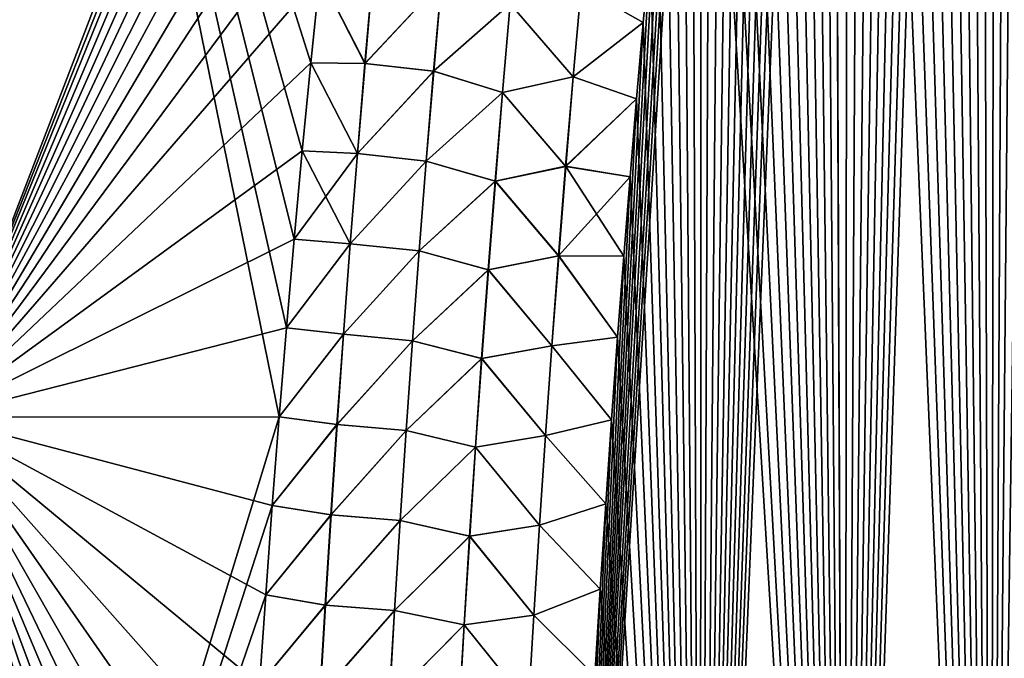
# Model space of a CAD drawing. Header units: metres. Extents: x -109 to 109, y -108 to 40.
# Tile 148 of 230: x 64.73 to 70.08, y -94.96 to -91.49. Entities that reach past the tile are written whole.
import ezdxf

# ---------------------------------------------------------------- set-up
doc = ezdxf.new("R2010")
doc.units = ezdxf.units.M
doc.layers.add('solid_K_24_42_17_000C74_XXXX', color=7, linetype='CONTINUOUS')

msp = doc.modelspace()

# ---------------------------------------------------------------- linework, layer by layer
at = {"layer": 'solid_K_24_42_17_000C74_XXXX'}
for points in [[(70.005363, -101.678772, -21.406197), (70.577492, -77.216202, -20.341541), (70.698303, -76.799568, -20.285353)], [(70.80481, -101.954964, -21.127884), (70.005363, -101.678772, -21.406197), (70.698303, -76.799568, -20.285353)], [(70.005363, -101.678772, -21.406197), (70.456383, -77.647797, -20.399323), (70.577492, -77.216202, -20.341541)], [(70.005363, -101.678772, -21.406197), (70.335197, -78.096024, -20.458687), (70.456383, -77.647797, -20.399323)], [(70.005363, -101.678772, -21.406197), (70.214111, -78.562065, -20.519623), (70.335197, -78.096024, -20.458687)], [(70.005363, -101.678772, -21.406197), (70.123222, -78.922371, -20.566378), (70.214111, -78.562065, -20.519623)], [(70.005363, -101.678772, -21.406197), (70.032372, -79.292488, -20.614021), (70.123222, -78.922371, -20.566378)], [(70.804901, -101.954994, 21.127853), (70.123108, -78.922821, 20.566435), (70.032265, -79.292931, 20.614079)], [(70.005424, -101.678795, 21.406174), (70.032265, -79.292931, 20.614079), (69.941589, -79.673683, 20.662588)], [(70.005363, -101.678772, -21.406197), (69.941696, -79.673241, -20.662533), (70.032372, -79.292488, -20.614021)], [(70.005424, -101.678795, 21.406174), (70.804901, -101.954994, 21.127853), (70.032265, -79.292931, 20.614079)], [(69.212646, -101.361389, -21.72393), (69.851326, -80.065453, -20.711887), (69.941696, -79.673241, -20.662533)], [(70.005363, -101.678772, -21.406197), (69.212646, -101.361389, -21.72393), (69.941696, -79.673241, -20.662533)], [(70.005424, -101.678795, 21.406174), (69.941589, -79.673683, 20.662588), (69.851227, -80.065895, 20.711943)], [(69.212646, -101.361389, -21.72393), (69.761139, -80.468414, -20.76211), (69.851326, -80.065453, -20.711887)], [(70.005424, -101.678795, 21.406174), (69.851227, -80.065895, 20.711943), (69.761047, -80.468857, 20.762165)], [(69.212646, -101.361389, -21.72393), (69.671104, -80.881897, -20.813206), (69.761139, -80.468414, -20.76211)], [(70.005424, -101.678795, 21.406174), (69.761047, -80.468857, 20.762165), (69.671013, -80.882332, 20.813259)], [(69.212646, -101.361389, -21.72393), (69.581413, -81.306892, -20.865131), (69.671104, -80.881897, -20.813206)], [(70.005424, -101.678795, 21.406174), (69.671013, -80.882332, 20.813259), (69.581322, -81.307327, 20.865185)], [(69.212646, -101.361389, -21.72393), (69.492241, -81.744385, -20.917839), (69.581413, -81.306892, -20.865131)], [(70.005424, -101.678795, 21.406174), (69.581322, -81.307327, 20.865185), (69.492157, -81.74482, 20.917891)], [(69.212646, -101.361389, -21.72393), (69.403702, -82.194977, -20.971298), (69.492241, -81.744385, -20.917839)], [(70.005424, -101.678795, 21.406174), (69.492157, -81.74482, 20.917891), (69.403618, -82.195404, 20.971348)], [(69.212646, -101.361389, -21.72393), (69.315506, -82.657265, -21.025579), (69.403702, -82.194977, -20.971298)], [(70.005424, -101.678795, 21.406174), (69.403618, -82.195404, 20.971348), (69.31543, -82.657684, 21.025627)], [(69.212646, -101.361389, -21.72393), (69.227829, -83.131996, -21.080627), (69.315506, -82.657265, -21.025579)], [(70.005424, -101.678795, 21.406174), (69.31543, -82.657684, 21.025627), (69.227753, -83.132408, 21.080675)], [(69.212677, -101.361404, 21.723915), (69.227753, -83.132408, 21.080675), (69.140854, -83.62075, 21.136406)], [(69.212646, -101.361389, -21.72393), (69.140923, -83.620346, -21.13636), (69.227829, -83.131996, -21.080627)], [(69.212677, -101.361404, 21.723915), (70.005424, -101.678795, 21.406174), (69.227753, -83.132408, 21.080675)], [(68.428192, -101.001274, -22.081762), (69.072136, -84.021614, -21.181381), (69.140923, -83.620346, -21.13636)], [(69.212646, -101.361389, -21.72393), (68.428192, -101.001274, -22.081762), (69.140923, -83.620346, -21.13636)], [(69.212677, -101.361404, 21.723915), (69.140854, -83.62075, 21.136406), (69.072067, -84.022011, 21.181425)], [(68.428192, -101.001274, -22.081762), (69.004021, -84.432434, -21.226774), (69.072136, -84.021614, -21.181381)], [(69.212677, -101.361404, 21.723915), (69.072067, -84.022011, 21.181425), (69.00396, -84.432831, 21.226816)], [(68.428192, -101.001274, -22.081762), (68.936302, -84.851608, -21.272621), (69.004021, -84.432434, -21.226774)], [(69.212677, -101.361404, 21.723915), (69.00396, -84.432831, 21.226816), (68.936241, -84.851997, 21.272663)], [(68.428192, -101.001274, -22.081762), (68.869118, -85.279716, -21.318869), (68.936302, -84.851608, -21.272621)], [(69.212677, -101.361404, 21.723915), (68.936241, -84.851997, 21.272663), (68.869057, -85.280098, 21.318909)], [(68.428192, -101.001274, -22.081762), (68.80265, -85.717506, -21.365452), (68.869118, -85.279716, -21.318869)], [(69.212677, -101.361404, 21.723915), (68.869057, -85.280098, 21.318909), (68.802597, -85.71788, 21.365492)], [(68.428192, -101.001274, -22.081762), (68.737099, -86.165749, -21.412298), (68.80265, -85.717506, -21.365452)], [(69.212677, -101.361404, 21.723915), (68.802597, -85.71788, 21.365492), (68.737045, -86.166115, 21.412336)], [(68.428192, -101.001274, -22.081762), (68.67263, -86.625198, -21.459335), (68.737099, -86.165749, -21.412298)], [(69.212677, -101.361404, 21.723915), (68.737045, -86.166115, 21.412336), (68.672577, -86.625557, 21.459373)], [(68.428192, -101.001274, -22.081762), (68.609077, -87.095337, -21.506617), (68.67263, -86.625198, -21.459335)], [(69.212677, -101.361404, 21.723915), (68.672577, -86.625557, 21.459373), (68.609024, -87.095688, 21.506651)], [(64.283157, -93.64727, 21.160137), (64.734825, -86.734787, 20.377907), (62.654343, -86.704208, 19.01965)], [(64.28315, -93.64727, -21.160133), (64.734818, -86.734787, -20.377903), (66.951393, -86.703819, -21.500477)], [(66.906693, -86.993797, -21.530798), (64.28315, -93.64727, -21.160133), (66.951393, -86.703819, -21.500477)], [(64.283157, -93.64727, 21.160137), (66.142464, -93.646919, 22.129673), (64.734825, -86.734787, 20.377907)], [(66.314873, -91.724625, 21.976227), (66.363243, -91.249847, 21.935831), (64.734825, -86.734787, 20.377907)], [(66.268478, -92.202606, 22.015882), (66.314873, -91.724625, 21.976227), (64.734825, -86.734787, 20.377907)], [(66.224243, -92.682419, 22.054678), (66.268478, -92.202606, 22.015882), (64.734825, -86.734787, 20.377907)], [(66.182304, -93.163002, 22.092543), (66.224243, -92.682419, 22.054678), (64.734825, -86.734787, 20.377907)], [(66.142464, -93.646919, 22.129673), (66.182304, -93.163002, 22.092543), (64.734825, -86.734787, 20.377907)], [(66.906693, -86.993797, -21.530798), (66.862358, -87.287766, -21.561163), (64.28315, -93.64727, -21.160133)], [(68.428192, -101.001274, -22.081762), (68.546181, -87.575218, -21.554222), (68.609077, -87.095337, -21.506617)], [(69.212677, -101.361404, 21.723915), (68.609024, -87.095688, 21.506651), (68.546135, -87.575554, 21.554256)], [(66.862358, -87.287766, -21.561163), (66.801865, -87.700203, -21.603142), (64.28315, -93.64727, -21.160133)], [(68.428192, -101.001274, -22.081762), (68.484207, -88.065681, -21.602043), (68.546181, -87.575218, -21.554222)], [(69.212677, -101.361404, 21.723915), (68.546135, -87.575554, 21.554256), (68.484169, -88.06601, 21.602074)], [(66.801865, -87.700203, -21.603142), (66.742393, -88.119606, -21.6451), (64.28315, -93.64727, -21.160133)], [(68.428192, -101.001274, -22.081762), (68.433464, -88.483116, -21.641972), (68.484207, -88.065681, -21.602043)], [(69.212677, -101.361404, 21.723915), (68.484169, -88.06601, 21.602074), (68.433426, -88.483429, 21.642)], [(66.742393, -88.119606, -21.6451), (66.68412, -88.545616, -21.686987), (64.28315, -93.64727, -21.160133)], [(68.4282, -101.001282, 22.081758), (68.433426, -88.483429, 21.642), (68.383675, -88.909302, 21.681925)], [(68.428192, -101.001274, -22.081762), (68.383713, -88.908989, -21.681896), (68.433464, -88.483116, -21.641972)], [(68.4282, -101.001282, 22.081758), (69.212677, -101.361404, 21.723915), (68.433426, -88.483429, 21.642)], [(66.68412, -88.545616, -21.686987), (66.627235, -88.977837, -21.72876), (64.28315, -93.64727, -21.160133)], [(67.653954, -100.596848, -22.480244), (68.335106, -89.343819, -21.721745), (68.383713, -88.908989, -21.681896)], [(68.428192, -101.001274, -22.081762), (67.653954, -100.596848, -22.480244), (68.383713, -88.908989, -21.681896)], [(68.4282, -101.001282, 22.081758), (68.383675, -88.909302, 21.681925), (68.335068, -89.344116, 21.721771)], [(66.627235, -88.977837, -21.72876), (66.571907, -89.415886, -21.770374), (64.28315, -93.64727, -21.160133)], [(67.653954, -100.596848, -22.480244), (68.287628, -89.787552, -21.761509), (68.335106, -89.343819, -21.721745)], [(68.4282, -101.001282, 22.081758), (68.335068, -89.344116, 21.721771), (68.287598, -89.787849, 21.761534)], [(66.571907, -89.415886, -21.770374), (66.517944, -89.861359, -21.811916), (64.28315, -93.64727, -21.160133)], [(67.653954, -100.596848, -22.480244), (68.240829, -90.238731, -21.801357), (68.287628, -89.787552, -21.761509)], [(68.4282, -101.001282, 22.081758), (68.287598, -89.787849, 21.761534), (68.240799, -90.239014, 21.801382)], [(66.517944, -89.861359, -21.811916), (66.465157, -90.315361, -21.853373), (64.28315, -93.64727, -21.160133)], [(67.653954, -100.596848, -22.480244), (68.19487, -90.697899, -21.841223), (68.240829, -90.238731, -21.801357)], [(68.4282, -101.001282, 22.081758), (68.240799, -90.239014, 21.801382), (68.194847, -90.698174, 21.841248)], [(66.465157, -90.315361, -21.853373), (66.413406, -90.779633, -21.894827), (64.28315, -93.64727, -21.160133)], [(67.653954, -100.596848, -22.480244), (68.156311, -91.098404, -21.875334), (68.19487, -90.697899, -21.841223)], [(68.4282, -101.001282, 22.081758), (68.194847, -90.698174, 21.841248), (68.156288, -91.098671, 21.875357)], [(66.413406, -90.779633, -21.894827), (66.363243, -91.24984, -21.935829), (64.28315, -93.64727, -21.160133)], [(67.653954, -100.596848, -22.480244), (68.118668, -91.505806, -21.909325), (68.156311, -91.098404, -21.875334)], [(67.781075, -91.314789, 22.038857), (68.118645, -91.506065, 21.909346), (68.156288, -91.098671, 21.875357)], [(67.781876, -91.314888, -22.038618), (68.156311, -91.098404, -21.875334), (68.118668, -91.505806, -21.909325)], [(68.4282, -101.001282, 22.081758), (68.156288, -91.098671, 21.875357), (68.118645, -91.506065, 21.909346)], [(66.363243, -91.24984, -21.935829), (66.314873, -91.724617, -21.976227), (64.28315, -93.64727, -21.160133)], [(66.60862, -91.7285, -22.085604), (66.314873, -91.724617, -21.976227), (66.363243, -91.24984, -21.935829)], [(66.607979, -91.728455, 22.085417), (66.363243, -91.249847, 21.935831), (66.314873, -91.724625, 21.976227)], [(66.607979, -91.728455, 22.085417), (66.651024, -91.239372, 22.041475), (66.363243, -91.249847, 21.935831)], [(66.60862, -91.7285, -22.085604), (66.363243, -91.24984, -21.935829), (66.651634, -91.239418, -22.041655)], [(67.023506, -91.284554, 22.115288), (66.651024, -91.239372, 22.041475), (66.607979, -91.728455, 22.085417)], [(66.60862, -91.7285, -22.085604), (66.651634, -91.239418, -22.041655), (67.024269, -91.284622, -22.115362)], [(66.980934, -91.771393, 22.158003), (67.023506, -91.284554, 22.115288), (66.607979, -91.728455, 22.085417)], [(66.60862, -91.7285, -22.085604), (67.024269, -91.284622, -22.115362), (66.98172, -91.771461, -22.158075)], [(67.396339, -91.404877, 22.122583), (67.023506, -91.284554, 22.115288), (66.980934, -91.771393, 22.158003)], [(66.98172, -91.771461, -22.158075), (67.024269, -91.284622, -22.115362), (67.397156, -91.404961, -22.122503)], [(67.738205, -91.800728, 22.079576), (67.781075, -91.314789, 22.038857), (67.396339, -91.404877, 22.122583)], [(67.397156, -91.404961, -22.122503), (67.781876, -91.314888, -22.038618), (67.739029, -91.800835, -22.07933)], [(67.738205, -91.800728, 22.079576), (68.118645, -91.506065, 21.909346), (67.781075, -91.314789, 22.038857)], [(67.739029, -91.800835, -22.07933), (67.781876, -91.314888, -22.038618), (68.118668, -91.505806, -21.909325)], [(67.35466, -91.885712, 22.163589), (67.396339, -91.404877, 22.122583), (66.980934, -91.771393, 22.158003)], [(66.98172, -91.771461, -22.158075), (67.397156, -91.404961, -22.122503), (67.355499, -91.885796, -22.163507)], [(67.738205, -91.800728, 22.079576), (67.396339, -91.404877, 22.122583), (67.35466, -91.885712, 22.163589)], [(67.355499, -91.885796, -22.163507), (67.397156, -91.404961, -22.122503), (67.739029, -91.800835, -22.07933)], [(67.653954, -100.596848, -22.480244), (68.082062, -91.920578, -21.94313), (68.118668, -91.505806, -21.909325)], [(67.738205, -91.800728, 22.079576), (68.082047, -91.92083, 21.943151), (68.118645, -91.506065, 21.909346)], [(67.739029, -91.800835, -22.07933), (68.118668, -91.505806, -21.909325), (68.082062, -91.920578, -21.94313)], [(68.4282, -101.001282, 22.081758), (68.118645, -91.506065, 21.909346), (68.082047, -91.92083, 21.943151)], [(66.314873, -91.724617, -21.976227), (66.268478, -92.202599, -22.015881), (64.28315, -93.64727, -21.160133)], [(66.567703, -92.217834, -22.128399), (66.268478, -92.202599, -22.015881), (66.314873, -91.724617, -21.976227)], [(66.567039, -92.217789, 22.128206), (66.314873, -91.724625, 21.976227), (66.268478, -92.202606, 22.015882)], [(66.567703, -92.217834, -22.128399), (66.314873, -91.724617, -21.976227), (66.60862, -91.7285, -22.085604)], [(66.567039, -92.217789, 22.128206), (66.607979, -91.728455, 22.085417), (66.314873, -91.724625, 21.976227)], [(66.980934, -91.771393, 22.158003), (66.607979, -91.728455, 22.085417), (66.567039, -92.217789, 22.128206)], [(66.567703, -92.217834, -22.128399), (66.60862, -91.7285, -22.085604), (66.98172, -91.771461, -22.158075)], [(66.940437, -92.258484, 22.199619), (66.980934, -91.771393, 22.158003), (66.567039, -92.217789, 22.128206)], [(66.567703, -92.217834, -22.128399), (66.98172, -91.771461, -22.158075), (66.941246, -92.258553, -22.199692)], [(67.35466, -91.885712, 22.163589), (66.980934, -91.771393, 22.158003), (66.940437, -92.258484, 22.199619)], [(66.941246, -92.258553, -22.199692), (66.98172, -91.771461, -22.158075), (67.355499, -91.885796, -22.163507)], [(67.697426, -92.286964, 22.119291), (67.738205, -91.800728, 22.079576), (67.35466, -91.885712, 22.163589)], [(67.355499, -91.885796, -22.163507), (67.739029, -91.800835, -22.07933), (67.698257, -92.287064, -22.11904)], [(67.697426, -92.286964, 22.119291), (68.082047, -91.92083, 21.943151), (67.738205, -91.800728, 22.079576)], [(67.698257, -92.287064, -22.11904), (67.739029, -91.800835, -22.07933), (68.082062, -91.920578, -21.94313)], [(67.315002, -92.366806, 22.203569), (67.35466, -91.885712, 22.163589), (66.940437, -92.258484, 22.199619)], [(66.941246, -92.258553, -22.199692), (67.355499, -91.885796, -22.163507), (67.315857, -92.366898, -22.203482)], [(67.697426, -92.286964, 22.119291), (67.35466, -91.885712, 22.163589), (67.315002, -92.366806, 22.203569)], [(67.315857, -92.366898, -22.203482), (67.355499, -91.885796, -22.163507), (67.698257, -92.287064, -22.11904)], [(67.653954, -100.596848, -22.480244), (68.046654, -92.343208, -21.976688), (68.082062, -91.920578, -21.94313)], [(67.697426, -92.286964, 22.119291), (68.046631, -92.343452, 21.976707), (68.082047, -91.92083, 21.943151)], [(67.698257, -92.287064, -22.11904), (68.082062, -91.920578, -21.94313), (68.046654, -92.343208, -21.976688)], [(68.4282, -101.001282, 22.081758), (68.082047, -91.92083, 21.943151), (68.046631, -92.343452, 21.976707)], [(66.268478, -92.202599, -22.015881), (66.224243, -92.682411, -22.054678), (64.28315, -93.64727, -21.160133)], [(66.528854, -92.707397, -22.170034), (66.224243, -92.682411, -22.054678), (66.268478, -92.202599, -22.015881)], [(66.567039, -92.217789, 22.128206), (66.268478, -92.202606, 22.015882), (66.224243, -92.682419, 22.054678)], [(66.528168, -92.707352, 22.169838), (66.567039, -92.217789, 22.128206), (66.224243, -92.682419, 22.054678)], [(66.528854, -92.707397, -22.170034), (66.268478, -92.202599, -22.015881), (66.567703, -92.217834, -22.128399)], [(66.940437, -92.258484, 22.199619), (66.567039, -92.217789, 22.128206), (66.528168, -92.707352, 22.169838)], [(66.528854, -92.707397, -22.170034), (66.567703, -92.217834, -22.128399), (66.941246, -92.258553, -22.199692)], [(66.901985, -92.745819, 22.240131), (66.940437, -92.258484, 22.199619), (66.528168, -92.707352, 22.169838)], [(66.528854, -92.707397, -22.170034), (66.941246, -92.258553, -22.199692), (66.902817, -92.745888, -22.240202)], [(67.315002, -92.366806, 22.203569), (66.940437, -92.258484, 22.199619), (66.901985, -92.745819, 22.240131)], [(66.902817, -92.745888, -22.240202), (66.941246, -92.258553, -22.199692), (67.315857, -92.366898, -22.203482)], [(67.658699, -92.77346, 22.157995), (67.697426, -92.286964, 22.119291), (67.315002, -92.366806, 22.203569)], [(67.315857, -92.366898, -22.203482), (67.698257, -92.287064, -22.11904), (67.659546, -92.77356, -22.157736)], [(67.658699, -92.77346, 22.157995), (68.046631, -92.343452, 21.976707), (67.697426, -92.286964, 22.119291)], [(67.659546, -92.77356, -22.157736), (67.698257, -92.287064, -22.11904), (68.012558, -92.77417, -22.009933)], [(67.698257, -92.287064, -22.11904), (68.046654, -92.343208, -21.976688), (68.012558, -92.77417, -22.009933)], [(67.277336, -92.848152, 22.242512), (67.315002, -92.366806, 22.203569), (66.901985, -92.745819, 22.240131)], [(66.902817, -92.745888, -22.240202), (67.315857, -92.366898, -22.203482), (67.278206, -92.848236, -22.24242)], [(67.658699, -92.77346, 22.157995), (67.315002, -92.366806, 22.203569), (67.277336, -92.848152, 22.242512)], [(67.278206, -92.848236, -22.24242), (67.315857, -92.366898, -22.203482), (67.659546, -92.77356, -22.157736)], [(67.653954, -100.596848, -22.480244), (68.012558, -92.77417, -22.009933), (68.046654, -92.343208, -21.976688)], [(67.658699, -92.77346, 22.157995), (68.012535, -92.774399, 22.009951), (68.046631, -92.343452, 21.976707)], [(68.4282, -101.001282, 22.081758), (68.046631, -92.343452, 21.976707), (68.012535, -92.774399, 22.009951)], [(66.224243, -92.682411, -22.054678), (66.182304, -93.163002, -22.092543), (64.28315, -93.64727, -21.160133)], [(66.528854, -92.707397, -22.170034), (66.182304, -93.163002, -22.092543), (66.224243, -92.682411, -22.054678)], [(66.528168, -92.707352, 22.169838), (66.224243, -92.682419, 22.054678), (66.182304, -93.163002, 22.092543)], [(66.491348, -93.197144, 22.210304), (66.528168, -92.707352, 22.169838), (66.182304, -93.163002, 22.092543)], [(66.492065, -93.197189, -22.210506), (66.182304, -93.163002, -22.092543), (66.528854, -92.707397, -22.170034)], [(66.901985, -92.745819, 22.240131), (66.528168, -92.707352, 22.169838), (66.491348, -93.197144, 22.210304)], [(66.865562, -93.233391, 22.279531), (66.901985, -92.745819, 22.240131), (66.491348, -93.197144, 22.210304)], [(66.492065, -93.197189, -22.210506), (66.528854, -92.707397, -22.170034), (66.902817, -92.745888, -22.240202)], [(66.492065, -93.197189, -22.210506), (66.902817, -92.745888, -22.240202), (66.866409, -93.233459, -22.279602)], [(67.277336, -92.848152, 22.242512), (66.901985, -92.745819, 22.240131), (66.865562, -93.233391, 22.279531)], [(66.866409, -93.233459, -22.279602), (66.902817, -92.745888, -22.240202), (67.278206, -92.848236, -22.24242)], [(67.622009, -93.260223, 22.195683), (67.658699, -92.77346, 22.157995), (67.277336, -92.848152, 22.242512)], [(67.278206, -92.848236, -22.24242), (67.659546, -92.77356, -22.157736), (67.622871, -93.260315, -22.195415)], [(67.622009, -93.260223, 22.195683), (67.979378, -93.214127, 22.043093), (67.658699, -92.77346, 22.157995)], [(67.622871, -93.260315, -22.195415), (67.659546, -92.77356, -22.157736), (67.979393, -93.213913, -22.043076)], [(67.653954, -100.596848, -22.480244), (67.979393, -93.213913, -22.043076), (68.012558, -92.77417, -22.009933)], [(67.658699, -92.77346, 22.157995), (67.979378, -93.214127, 22.043093), (68.012535, -92.774399, 22.009951)], [(67.659546, -92.77356, -22.157736), (68.012558, -92.77417, -22.009933), (67.979393, -93.213913, -22.043076)], [(68.4282, -101.001282, 22.081758), (68.012535, -92.774399, 22.009951), (67.979378, -93.214127, 22.043093)], [(67.241646, -93.329735, 22.280415), (67.277336, -92.848152, 22.242512), (66.865562, -93.233391, 22.279531)], [(66.866409, -93.233459, -22.279602), (67.278206, -92.848236, -22.24242), (67.242531, -93.329819, -22.280319)], [(67.622009, -93.260223, 22.195683), (67.277336, -92.848152, 22.242512), (67.241646, -93.329735, 22.280415)], [(67.242531, -93.329819, -22.280319), (67.278206, -92.848236, -22.24242), (67.622871, -93.260315, -22.195415)], [(66.182304, -93.163002, -22.092543), (66.142464, -93.646919, -22.129673), (64.28315, -93.64727, -21.160133)], [(66.492065, -93.197189, -22.210506), (66.142464, -93.646919, -22.129673), (66.182304, -93.163002, -22.092543)], [(66.491348, -93.197144, 22.210304), (66.182304, -93.163002, 22.092543), (66.142464, -93.646919, 22.129673)], [(66.456558, -93.687157, 22.249601), (66.491348, -93.197144, 22.210304), (66.142464, -93.646919, 22.129673)], [(66.457298, -93.687195, -22.249809), (66.142464, -93.646919, -22.129673), (66.492065, -93.197189, -22.210506)], [(66.865562, -93.233391, 22.279531), (66.491348, -93.197144, 22.210304), (66.456558, -93.687157, 22.249601)], [(66.831146, -93.721184, 22.317816), (66.865562, -93.233391, 22.279531), (66.456558, -93.687157, 22.249601)], [(66.457298, -93.687195, -22.249809), (66.492065, -93.197189, -22.210506), (66.866409, -93.233459, -22.279602)], [(66.457298, -93.687195, -22.249809), (66.866409, -93.233459, -22.279602), (66.832008, -93.721245, -22.317886)], [(67.241646, -93.329735, 22.280415), (66.865562, -93.233391, 22.279531), (66.831146, -93.721184, 22.317816)], [(66.832008, -93.721245, -22.317886), (66.866409, -93.233459, -22.279602), (67.242531, -93.329819, -22.280319)], [(67.622009, -93.260223, 22.195683), (67.946907, -93.662346, 22.076246), (67.979378, -93.214127, 22.043093)], [(67.622871, -93.260315, -22.195415), (67.979393, -93.213913, -22.043076), (67.946922, -93.662148, -22.076233)], [(67.653954, -100.596848, -22.480244), (67.946922, -93.662148, -22.076233), (67.979393, -93.213913, -22.043076)], [(68.4282, -101.001282, 22.081758), (67.979378, -93.214127, 22.043093), (67.946907, -93.662346, 22.076246)], [(67.587334, -93.747223, 22.232342), (67.622009, -93.260223, 22.195683), (67.241646, -93.329735, 22.280415)], [(67.242531, -93.329819, -22.280319), (67.622871, -93.260315, -22.195415), (67.588219, -93.747314, -22.232069)], [(67.587334, -93.747223, 22.232342), (67.946907, -93.662346, 22.076246), (67.622009, -93.260223, 22.195683)], [(67.588219, -93.747314, -22.232069), (67.622871, -93.260315, -22.195415), (67.946922, -93.662148, -22.076233)], [(67.207916, -93.811546, 22.317268), (67.241646, -93.329735, 22.280415), (66.831146, -93.721184, 22.317816)], [(66.832008, -93.721245, -22.317886), (67.242531, -93.329819, -22.280319), (67.208824, -93.811623, -22.317169)], [(67.587334, -93.747223, 22.232342), (67.241646, -93.329735, 22.280415), (67.207916, -93.811546, 22.317268)], [(67.208824, -93.811623, -22.317169), (67.242531, -93.329819, -22.280319), (67.588219, -93.747314, -22.232069)], [(64.025734, -100.564568, -21.606056), (64.28315, -93.64727, -21.160133), (66.142464, -93.646919, -22.129673)], [(66.105179, -94.128143, -22.165586), (64.025734, -100.564568, -21.606056), (66.142464, -93.646919, -22.129673)], [(64.025734, -100.564568, 21.606056), (65.816513, -100.56456, 22.545332), (64.283157, -93.64727, 21.160137)], [(66.105179, -94.128151, 22.165586), (66.142464, -93.646919, 22.129673), (64.283157, -93.64727, 21.160137)], [(66.069946, -94.612442, 22.200695), (66.105179, -94.128151, 22.165586), (64.283157, -93.64727, 21.160137)], [(66.036812, -95.099243, 22.234922), (66.069946, -94.612442, 22.200695), (64.283157, -93.64727, 21.160137)], [(66.005806, -95.587975, 22.268209), (66.036812, -95.099243, 22.234922), (64.283157, -93.64727, 21.160137)], [(65.976959, -96.078072, 22.300493), (66.005806, -95.587975, 22.268209), (64.283157, -93.64727, 21.160137)], [(65.950294, -96.568962, 22.331726), (65.976959, -96.078072, 22.300493), (64.283157, -93.64727, 21.160137)], [(65.925835, -97.060432, 22.361889), (65.950294, -96.568962, 22.331726), (64.283157, -93.64727, 21.160137)], [(65.906105, -97.494484, 22.387621), (65.925835, -97.060432, 22.361889), (64.283157, -93.64727, 21.160137)], [(65.888092, -97.92968, 22.412567), (65.906105, -97.494484, 22.387621), (64.283157, -93.64727, 21.160137)], [(65.871803, -98.366005, 22.436722), (65.888092, -97.92968, 22.412567), (64.283157, -93.64727, 21.160137)], [(65.857246, -98.803467, 22.460075), (65.871803, -98.366005, 22.436722), (64.283157, -93.64727, 21.160137)], [(65.844429, -99.242065, 22.482622), (65.857246, -98.803467, 22.460075), (64.283157, -93.64727, 21.160137)], [(65.833366, -99.681778, 22.504353), (65.844429, -99.242065, 22.482622), (64.283157, -93.64727, 21.160137)], [(65.824051, -100.122612, 22.525259), (65.833366, -99.681778, 22.504353), (64.283157, -93.64727, 21.160137)], [(65.816513, -100.56456, 22.545332), (65.824051, -100.122612, 22.525259), (64.283157, -93.64727, 21.160137)], [(66.457298, -93.687195, -22.249809), (66.105179, -94.128143, -22.165586), (66.142464, -93.646919, -22.129673)], [(66.456558, -93.687157, 22.249601), (66.142464, -93.646919, 22.129673), (66.105179, -94.128151, 22.165586)], [(66.423782, -94.177368, 22.287725), (66.456558, -93.687157, 22.249601), (66.105179, -94.128151, 22.165586)], [(66.424545, -94.177406, -22.287937), (66.105179, -94.128143, -22.165586), (66.457298, -93.687195, -22.249809)], [(66.831146, -93.721184, 22.317816), (66.456558, -93.687157, 22.249601), (66.423782, -94.177368, 22.287725)], [(66.424545, -94.177406, -22.287937), (66.457298, -93.687195, -22.249809), (66.832008, -93.721245, -22.317886)], [(67.587334, -93.747223, 22.232342), (67.915359, -94.118469, 22.109262), (67.946907, -93.662346, 22.076246)], [(67.588219, -93.747314, -22.232069), (67.946922, -93.662148, -22.076233), (67.915375, -94.118286, -22.109249)], [(67.653954, -100.596848, -22.480244), (67.915375, -94.118286, -22.109249), (67.946922, -93.662148, -22.076233)], [(68.4282, -101.001282, 22.081758), (67.946907, -93.662346, 22.076246), (67.915359, -94.118469, 22.109262)], [(66.798714, -94.20919, 22.354979), (66.831146, -93.721184, 22.317816), (66.423782, -94.177368, 22.287725)], [(66.424545, -94.177406, -22.287937), (66.832008, -93.721245, -22.317886), (66.799599, -94.209251, -22.355049)], [(67.207916, -93.811546, 22.317268), (66.831146, -93.721184, 22.317816), (66.798714, -94.20919, 22.354979)], [(66.799599, -94.209251, -22.355049), (66.832008, -93.721245, -22.317886), (67.208824, -93.811623, -22.317169)], [(67.554665, -94.234459, 22.267973), (67.587334, -93.747223, 22.232342), (67.207916, -93.811546, 22.317268)], [(67.208824, -93.811623, -22.317169), (67.588219, -93.747314, -22.232069), (67.555557, -94.23455, -22.267693)], [(67.554665, -94.234459, 22.267973), (67.915359, -94.118469, 22.109262), (67.587334, -93.747223, 22.232342)], [(67.555557, -94.23455, -22.267693), (67.588219, -93.747314, -22.232069), (67.915375, -94.118286, -22.109249)], [(67.176125, -94.293571, 22.353071), (67.207916, -93.811546, 22.317268), (66.798714, -94.20919, 22.354979)], [(66.799599, -94.209251, -22.355049), (67.208824, -93.811623, -22.317169), (67.177048, -94.293648, -22.352968)], [(67.554665, -94.234459, 22.267973), (67.207916, -93.811546, 22.317268), (67.176125, -94.293571, 22.353071)], [(67.177048, -94.293648, -22.352968), (67.208824, -93.811623, -22.317169), (67.555557, -94.23455, -22.267693)], [(66.105179, -94.128143, -22.165586), (66.069946, -94.612442, -22.200695), (64.025734, -100.564568, -21.606056)], [(66.424545, -94.177406, -22.287937), (66.069946, -94.612442, -22.200695), (66.105179, -94.128143, -22.165586)], [(66.423782, -94.177368, 22.287725), (66.105179, -94.128151, 22.165586), (66.069946, -94.612442, 22.200695)], [(67.554665, -94.234459, 22.267973), (67.884972, -94.581886, 22.141983), (67.915359, -94.118469, 22.109262)], [(67.555557, -94.23455, -22.267693), (67.915375, -94.118286, -22.109249), (67.884979, -94.581718, -22.141972)], [(67.653954, -100.596848, -22.480244), (67.884979, -94.581718, -22.141972), (67.915375, -94.118286, -22.109249)], [(68.4282, -101.001282, 22.081758), (67.915359, -94.118469, 22.109262), (67.884972, -94.581886, 22.141983)], [(66.39299, -94.667778, 22.324667), (66.423782, -94.177368, 22.287725), (66.069946, -94.612442, 22.200695)], [(66.393791, -94.667816, -22.324886), (66.069946, -94.612442, -22.200695), (66.424545, -94.177406, -22.287937)], [(66.798714, -94.20919, 22.354979), (66.423782, -94.177368, 22.287725), (66.39299, -94.667778, 22.324667)], [(66.393791, -94.667816, -22.324886), (66.424545, -94.177406, -22.287937), (66.799599, -94.209251, -22.355049)], [(66.76825, -94.697395, 22.391012), (66.798714, -94.20919, 22.354979), (66.39299, -94.667778, 22.324667)], [(66.393791, -94.667816, -22.324886), (66.799599, -94.209251, -22.355049), (66.769157, -94.697456, -22.391083)], [(67.176125, -94.293571, 22.353071), (66.798714, -94.20919, 22.354979), (66.76825, -94.697395, 22.391012)], [(66.769157, -94.697456, -22.391083), (66.799599, -94.209251, -22.355049), (67.177048, -94.293648, -22.352968)], [(67.523972, -94.721916, 22.302565), (67.554665, -94.234459, 22.267973), (67.176125, -94.293571, 22.353071)], [(67.177048, -94.293648, -22.352968), (67.555557, -94.23455, -22.267693), (67.524887, -94.722, -22.302279)], [(67.523972, -94.721916, 22.302565), (67.884972, -94.581886, 22.141983), (67.554665, -94.234459, 22.267973)], [(67.524887, -94.722, -22.302279), (67.555557, -94.23455, -22.267693), (67.884979, -94.581718, -22.141972)], [(67.146263, -94.775795, 22.387817), (67.176125, -94.293571, 22.353071), (66.76825, -94.697395, 22.391012)], [(66.769157, -94.697456, -22.391083), (67.177048, -94.293648, -22.352968), (67.147194, -94.775871, -22.387709)], [(67.523972, -94.721916, 22.302565), (67.176125, -94.293571, 22.353071), (67.146263, -94.775795, 22.387817)], [(67.147194, -94.775871, -22.387709), (67.177048, -94.293648, -22.352968), (67.524887, -94.722, -22.302279)], [(66.069946, -94.612442, -22.200695), (66.036812, -95.099243, -22.234922), (64.025734, -100.564568, -21.606056)], [(66.393791, -94.667816, -22.324886), (66.036812, -95.099243, -22.234922), (66.069946, -94.612442, -22.200695)], [(66.39299, -94.667778, 22.324667), (66.069946, -94.612442, 22.200695), (66.036812, -95.099243, 22.234922)], [(67.523972, -94.721916, 22.302565), (67.855965, -95.052002, 22.174255), (67.884972, -94.581886, 22.141983)], [(67.524887, -94.722, -22.302279), (67.884979, -94.581718, -22.141972), (67.85598, -95.051849, -22.174244)], [(67.653954, -100.596848, -22.480244), (67.85598, -95.051849, -22.174244), (67.884979, -94.581718, -22.141972)], [(68.4282, -101.001282, 22.081758), (67.884972, -94.581886, 22.141983), (67.855965, -95.052002, 22.174255)], [(66.364182, -95.158371, 22.360424), (66.39299, -94.667778, 22.324667), (66.036812, -95.099243, 22.234922)], [(66.364998, -95.158409, -22.360649), (66.036812, -95.099243, -22.234922), (66.393791, -94.667816, -22.324886)], [(66.76825, -94.697395, 22.391012), (66.39299, -94.667778, 22.324667), (66.364182, -95.158371, 22.360424)], [(66.364998, -95.158409, -22.360649), (66.393791, -94.667816, -22.324886), (66.769157, -94.697456, -22.391083)], [(66.739738, -95.185799, 22.425915), (66.76825, -94.697395, 22.391012), (66.364182, -95.158371, 22.360424)], [(66.364998, -95.158409, -22.360649), (66.769157, -94.697456, -22.391083), (66.740662, -95.185852, -22.425985)], [(67.146263, -94.775795, 22.387817), (66.76825, -94.697395, 22.391012), (66.739738, -95.185799, 22.425915)], [(66.740662, -95.185852, -22.425985), (66.769157, -94.697456, -22.391083), (67.147194, -94.775871, -22.387709)], [(67.495247, -95.209587, 22.336115), (67.523972, -94.721916, 22.302565), (67.146263, -94.775795, 22.387817)], [(67.147194, -94.775871, -22.387709), (67.524887, -94.722, -22.302279), (67.496178, -95.209663, -22.335821)], [(67.495247, -95.209587, 22.336115), (67.855965, -95.052002, 22.174255), (67.523972, -94.721916, 22.302565)], [(67.496178, -95.209663, -22.335821), (67.524887, -94.722, -22.302279), (67.85598, -95.051849, -22.174244)], [(67.118294, -95.258217, 22.421497), (67.146263, -94.775795, 22.387817), (66.739738, -95.185799, 22.425915)], [(66.740662, -95.185852, -22.425985), (67.147194, -94.775871, -22.387709), (67.119247, -95.258286, -22.421387)], [(67.495247, -95.209587, 22.336115), (67.146263, -94.775795, 22.387817), (67.118294, -95.258217, 22.421497)], [(67.119247, -95.258286, -22.421387), (67.147194, -94.775871, -22.387709), (67.496178, -95.209663, -22.335821)]]:
    msp.add_3dface(points, dxfattribs=at)

doc.saveas('drawing.dxf')
